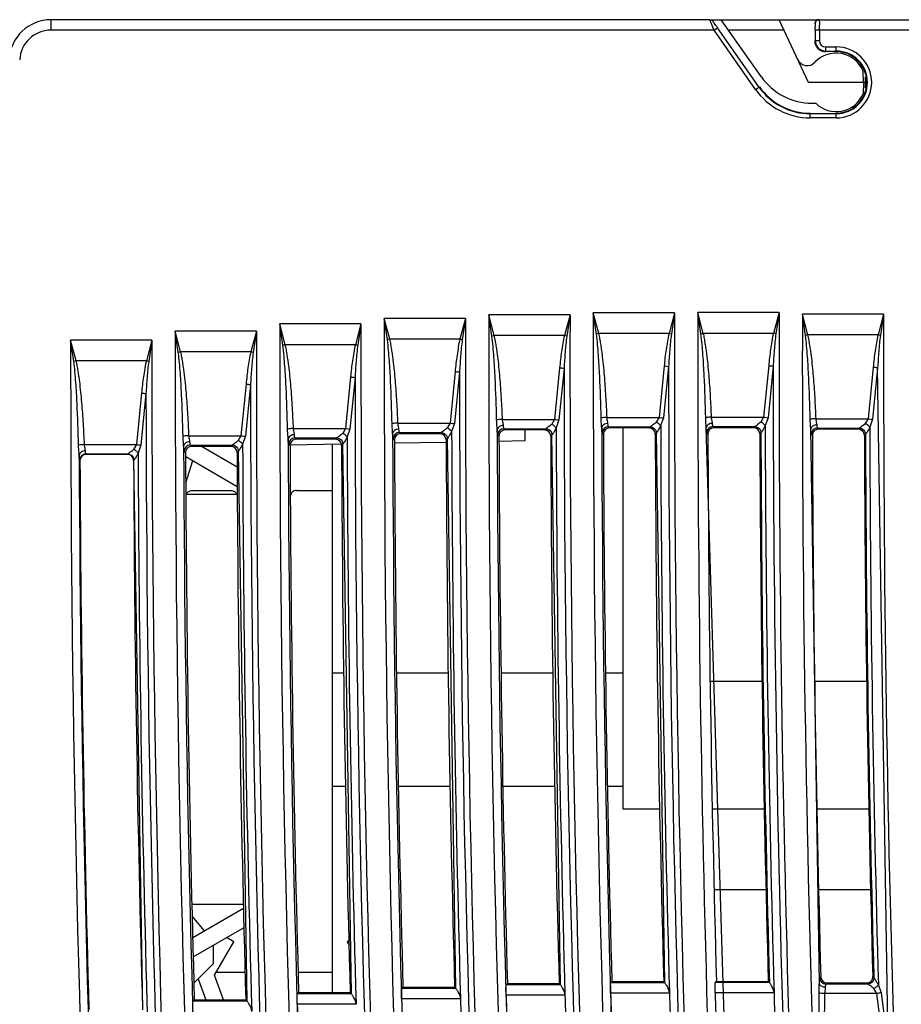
# Model space of a CAD drawing. Header units: millimetres. Extents: x 0 to 700, y 0 to 600.
# Tile 43 of 45: x 398 to 440, y 329 to 377. Entities that reach past the tile are written whole.
import ezdxf

# ---------------------------------------------------------------- set-up
doc = ezdxf.new("R2010")
doc.units = ezdxf.units.MM
doc.header["$LTSCALE"] = 39.111111
doc.layers.get('0').update_dxf_attribs({"linetype": 'CONTINUOUS'})

msp = doc.modelspace()

# ---------------------------------------------------------------- linework, layer by layer
at = {"color": 9, "linetype": 'CONTINUOUS'}
for p, q in [((399.199, 376.06), (399.199, 376.56)), ((430.877, 376.474), (430.897, 376.474)), ((435.733, 376.36), (435.749, 376.36)), ((430.917, 376.06), (399.199, 376.06)), ((430.917, 376.06), (431.081, 376.174)), ((432.901, 373.226), (430.917, 376.06)), ((433.065, 373.341), (431.081, 376.174)), ((434.272, 376.051), (431.614, 376.051)), ((435.754, 376.06), (435.754, 375.56)), ((470.358, 376.06), (435.754, 376.06)), ((435.954, 376.06), (435.954, 375.56)), ((435.732, 375.56), (435.954, 375.56)), ((436.258, 375.034), (436.258, 375.256)), ((436.258, 375.256), (436.758, 375.256)), ((436.258, 375.056), (436.758, 375.056)), ((436.758, 375.034), (436.758, 375.256)), ((432.901, 373.226), (433.084, 373.354)), ((435.519, 371.863), (435.519, 372.087)), ((436.758, 372.063), (435.519, 372.063)), ((436.758, 371.863), (436.758, 372.087)), ((436.758, 371.863), (435.519, 371.863)), ((415.401, 361.275), (415.14, 362.27)), ((415.288, 361.245), (415.14, 362.27)), ((419.026, 362.27), (415.14, 362.27)), ((419.026, 362.27), (418.762, 361.275)), ((419.026, 362.27), (418.874, 361.245)), ((420.288, 361.423), (420.14, 362.447)), ((420.401, 361.452), (420.14, 362.447)), ((424.026, 362.447), (420.14, 362.447)), ((424.026, 362.447), (423.762, 361.452)), ((424.026, 362.447), (423.874, 361.422)), ((425.401, 361.546), (425.14, 362.541)), ((425.289, 361.517), (425.14, 362.541)), ((429.026, 362.541), (425.14, 362.541)), ((429.026, 362.541), (428.762, 361.546)), ((429.026, 362.541), (428.874, 361.516)), ((430.289, 361.527), (430.14, 362.552)), ((430.401, 361.557), (430.14, 362.552)), ((434.026, 362.552), (430.14, 362.552)), ((434.026, 362.552), (433.762, 361.557)), ((434.026, 362.552), (433.874, 361.527)), ((435.289, 361.454), (435.14, 362.479)), ((435.401, 361.484), (435.14, 362.479)), ((439.026, 362.479), (435.14, 362.479)), ((439.026, 362.479), (438.762, 361.484)), ((439.026, 362.479), (438.874, 361.454)), ((410.288, 360.985), (410.139, 362.01)), ((410.402, 361.01), (410.139, 362.01)), ((414.025, 362.01), (410.139, 362.01)), ((414.025, 362.01), (413.761, 361.015)), ((414.025, 362.01), (413.874, 360.985)), ((400.4, 360.244), (400.138, 361.239)), ((400.288, 360.214), (400.138, 361.239)), ((404.024, 361.239), (400.138, 361.239)), ((404.024, 361.239), (403.761, 360.244)), ((404.024, 361.239), (403.873, 360.214)), ((405.288, 360.641), (405.139, 361.666)), ((405.4, 360.671), (405.139, 361.666)), ((409.025, 361.666), (405.139, 361.666)), ((409.025, 361.666), (408.761, 360.671)), ((409.025, 361.666), (408.874, 360.641)), ((418.762, 361.275), (415.401, 361.275)), ((423.762, 361.452), (420.401, 361.452)), ((428.762, 361.546), (425.401, 361.546)), ((433.762, 361.557), (430.401, 361.557)), ((438.762, 361.484), (435.401, 361.484)), ((413.761, 361.015), (410.402, 361.01)), ((408.761, 360.671), (405.4, 360.671)), ((403.761, 360.244), (400.4, 360.244)), ((423.529, 359.913), (423.285, 357.445)), ((423.741, 359.883), (423.497, 357.416)), ((428.529, 360.007), (428.285, 357.539)), ((428.741, 359.978), (428.497, 357.51)), ((433.529, 360.018), (433.285, 357.55)), ((433.741, 359.988), (433.497, 357.521)), ((438.529, 359.945), (438.285, 357.477)), ((438.741, 359.915), (438.497, 357.448)), ((439.243, 327.552), (438.741, 359.915)), ((413.529, 359.475), (413.286, 357.007)), ((413.741, 359.446), (413.498, 356.978)), ((418.529, 359.736), (418.285, 357.268)), ((418.741, 359.706), (418.498, 357.239)), ((408.529, 359.132), (408.287, 356.664)), ((408.741, 359.102), (408.499, 356.635)), ((403.529, 358.705), (403.289, 356.237)), ((403.742, 358.675), (403.501, 356.208)), ((420.795, 357.445), (423.285, 357.445)), ((423.285, 357.445), (423.149, 357.212)), ((425.795, 357.539), (428.285, 357.539)), ((428.285, 357.539), (428.149, 357.306)), ((428.497, 357.51), (428.361, 357.137)), ((430.795, 357.55), (433.285, 357.55)), ((433.285, 357.55), (433.149, 357.317)), ((433.497, 357.521), (433.361, 357.148)), ((435.795, 357.477), (438.285, 357.477)), ((438.285, 357.477), (438.149, 357.244)), ((438.497, 357.448), (438.362, 357.075)), ((410.796, 357.007), (413.286, 357.007)), ((413.286, 357.007), (413.151, 356.774)), ((413.498, 356.978), (413.363, 356.605)), ((415.796, 357.268), (418.285, 357.268)), ((418.285, 357.268), (418.15, 357.035)), ((418.498, 357.239), (418.362, 356.866)), ((420.866, 356.996), (422.86, 356.996)), ((423.497, 357.416), (423.362, 357.043)), ((425.866, 357.09), (427.86, 357.09)), ((432.308, 298.792), (430.541, 357.046)), ((430.866, 357.1), (432.86, 357.1)), ((435.952, 330.478), (435.542, 356.973)), ((435.866, 357.027), (437.86, 357.027)), ((405.797, 356.664), (408.287, 356.664)), ((408.287, 356.664), (408.152, 356.431)), ((408.499, 356.635), (408.364, 356.261)), ((410.867, 356.558), (412.862, 356.558)), ((412.862, 356.558), (412.799, 356.495)), ((415.629, 356.456), (415.567, 356.518)), ((415.866, 356.818), (417.861, 356.818)), ((418.159, 356.518), (418.1, 356.459)), ((418.568, 330.226), (418.159, 356.518)), ((420.626, 356.635), (420.566, 356.695)), ((423.158, 356.695), (423.101, 356.638)), ((423.565, 330.403), (423.158, 356.695)), ((425.624, 356.731), (425.566, 356.789)), ((428.158, 356.789), (428.103, 356.734)), ((428.564, 330.498), (428.158, 356.789)), ((430.622, 356.743), (430.566, 356.8)), ((433.158, 356.8), (433.105, 356.746)), ((435.621, 356.672), (435.566, 356.727)), ((438.158, 356.727), (438.107, 356.675)), ((400.799, 356.237), (403.289, 356.237)), ((403.289, 356.237), (403.153, 356.003)), ((403.501, 356.208), (403.366, 355.834)), ((405.869, 356.214), (407.863, 356.214)), ((407.863, 356.214), (407.798, 356.149)), ((410.632, 356.193), (410.568, 356.257)), ((413.16, 356.257), (413.099, 356.196)), ((413.573, 329.966), (413.16, 356.257)), ((400.884, 355.773), (400.87, 355.787)), ((400.87, 355.787), (402.865, 355.787)), ((405.635, 355.847), (405.569, 355.913)), ((408.161, 355.914), (408.098, 355.851)), ((408.581, 329.622), (408.161, 355.914)), ((400.585, 355.472), (400.57, 355.486)), ((403.163, 355.487), (403.15, 355.474)), ((403.591, 329.195), (403.163, 355.487)), ((435.969, 330.725), (436.021, 330.779)), ((438.561, 330.743), (438.508, 330.795)), ((418.567, 330.227), (415.977, 330.227)), ((423.564, 330.404), (420.974, 330.404)), ((428.563, 330.498), (425.973, 330.498)), ((433.565, 330.509), (430.975, 330.509)), ((438.263, 330.433), (436.268, 330.433)), ((438.71, 329.984), (438.563, 330.217)), ((438.922, 330.02), (438.775, 330.393)), ((413.572, 329.966), (410.982, 329.966)), ((418.787, 329.727), (415.97, 329.727)), ((423.784, 329.905), (420.967, 329.905)), ((428.783, 329.999), (425.966, 329.999)), ((433.785, 330.009), (430.968, 330.009)), ((438.71, 329.984), (436.22, 329.984)), ((439.031, 327.516), (438.71, 329.984)), ((439.243, 327.552), (438.922, 330.02)), ((408.58, 329.622), (405.99, 329.622)), ((413.792, 329.467), (410.975, 329.467))]:
    msp.add_line(p, q, dxfattribs=at)
at = {"color": 7, "linetype": 'CONTINUOUS'}
for p, q in [((430.713, 376.56), (399.199, 376.56)), ((430.733, 376.56), (435.933, 376.56)), ((433.163, 373.839), (431.258, 376.56)), ((435.434, 373.56), (434.035, 376.56)), ((435.949, 376.56), (501.858, 376.56)), ((438.058, 373.56), (438.048, 374.102)), ((438.158, 373.56), (435.434, 373.56)), ((438.058, 373.56), (438.048, 373.017)), ((438.158, 373.288), (438.158, 373.833)), ((435.62, 372.56), (435.778, 372.56)), ((427.803, 357.032), (425.924, 357.032)), ((426.558, 357.032), (426.558, 338.82)), ((432.805, 357.045), (430.922, 357.044)), ((437.807, 356.974), (435.92, 356.973)), ((412.799, 356.495), (410.931, 356.494)), ((417.8, 356.757), (415.928, 356.756)), ((422.801, 356.936), (420.926, 356.936)), ((421.858, 356.936), (421.858, 356.409)), ((407.798, 356.149), (405.934, 356.148)), ((408.104, 355.165), (406.404, 356.149)), ((406.97, 356.149), (406.42, 356.139)), ((413.098, 356.256), (410.631, 356.213)), ((412.658, 330.027), (412.658, 356.248)), ((418.102, 356.343), (415.631, 356.3)), ((421.858, 356.409), (420.631, 356.387)), ((402.85, 355.773), (400.884, 355.773)), ((405.636, 355.66), (405.652, 355.66)), ((405.652, 355.66), (408.111, 354.236)), ((405.646, 354.406), (405.982, 355.469)), ((405.65, 353.86), (408.114, 353.86)), ((405.945, 354.041), (407.809, 354.042)), ((410.943, 354.043), (412.658, 354.044)), ((413.2, 345.3), (412.658, 345.3)), ((418.202, 345.3), (415.731, 345.3)), ((423.205, 345.3), (420.73, 345.3)), ((426.558, 345.3), (425.729, 345.3)), ((433.216, 344.91), (430.733, 344.91)), ((438.219, 344.91), (435.732, 344.91)), ((412.658, 339.9), (413.284, 339.9)), ((415.815, 339.9), (418.286, 339.9)), ((420.813, 339.9), (423.289, 339.9)), ((425.812, 339.9), (426.558, 339.9)), ((426.558, 338.82), (428.312, 338.82)), ((430.831, 338.82), (433.315, 338.82)), ((435.831, 338.82), (438.318, 338.82)), ((430.923, 334.96), (433.406, 334.96)), ((435.922, 334.96), (438.409, 334.96)), ((405.942, 334.26), (408.406, 334.26)), ((408.411, 334.057), (405.98, 332.65)), ((406.545, 332.976), (405.956, 333.679)), ((406.002, 331.738), (408.433, 333.145)), ((407.95, 332.46), (407.599, 332.663)), ((413.451, 332.51), (413.365, 332.46)), ((406.958, 332.291), (406.958, 331.41)), ((407.026, 330.86), (407.95, 332.46)), ((413.365, 332.46), (413.456, 332.303)), ((406.032, 330.484), (406.958, 331.41)), ((406.238, 330.69), (406.603, 329.685)), ((407.453, 329.685), (407.026, 330.86)), ((407.113, 331.01), (408.484, 331.01)), ((411.019, 331.01), (412.658, 331.01)), ((416.035, 330.286), (415.977, 330.227)), ((416.035, 330.286), (418.507, 330.285)), ((418.507, 330.285), (418.567, 330.227)), ((421.03, 330.462), (420.974, 330.404)), ((421.03, 330.462), (423.506, 330.461)), ((423.506, 330.461), (423.564, 330.404)), ((426.027, 330.554), (425.973, 330.498)), ((426.027, 330.554), (428.507, 330.553)), ((428.507, 330.553), (428.563, 330.498)), ((431.027, 330.562), (430.975, 330.509)), ((431.027, 330.562), (433.511, 330.561)), ((436.321, 330.487), (438.208, 330.487)), ((406.051, 329.686), (405.99, 329.622)), ((406.051, 329.686), (408.516, 329.685)), ((408.516, 329.685), (408.58, 329.622)), ((411.042, 330.028), (410.982, 329.966)), ((411.042, 330.028), (413.51, 330.027)), ((413.51, 330.027), (413.572, 329.966))]:
    msp.add_line(p, q, dxfattribs=at)
for centre, radius, start, end in [((399.199, 374.56), 2, 90, 177), ((435.949, 376.36), 0.2, 89.9866, 180.0221), ((436.758, 373.56), 1.4, 22.8086, 136.6183), ((435.377, 374.865), 0.5, 205, 316.6183), ((435.62, 375.56), 3, 215, 270), ((436.758, 373.56), 1.4, 225.5847, 337.1914), ((416.089, 358.441), 2.916, 103.6535, 105.9406), ((421.089, 358.619), 2.916, 103.6443, 105.9314), ((426.089, 358.713), 2.916, 103.6393, 105.9264), ((431.089, 358.723), 2.916, 103.6384, 105.9255), ((436.089, 358.65), 2.916, 103.6418, 105.9288), ((411.09, 358.181), 2.916, 103.6667, 105.9537), ((406.09, 357.837), 2.917, 103.6838, 105.9709), ((401.091, 357.41), 2.917, 103.7049, 105.992), ((425.924, 356.732), 0.3, 89.996, 180.2266), ((430.922, 356.745), 0.3, 89.996, 180.2268), ((435.92, 356.674), 0.3, 89.996, 180.2315), ((410.931, 356.195), 0.3, 89.996, 180.2526), ((415.928, 356.457), 0.3, 89.996, 180.2396), ((420.926, 356.636), 0.3, 89.996, 180.2309), ((405.934, 355.849), 0.3, 89.996, 180.27), ((400.884, 355.473), 0.299, 89.9588, 180.2822), ((402.851, 355.473), 0.3, 0.2009, 90.0405), ((1491.358, 360.06), 1090.783, 180.240985, 181.620802), ((1491.358, 360.06), 1088.217, 180.24142, 181.624624), ((410.943, 353.743), 0.3, 89.9958, 180.3828), ((436.321, 330.787), 0.3, 181.5436, 270.002), ((1491.358, 360.06), 1075.815, 181.615657, 181.824082), ((1491.358, 360.06), 1073, 181.619898, 181.82887), ((1491.358, 360.06), 1070.815, 181.613712, 181.82311), ((1491.358, 360.06), 1068, 181.617967, 181.827918), ((1491.358, 360.06), 1065.815, 181.616226, 181.826606), ((1491.358, 360.06), 1063, 181.620508, 181.831446), ((1491.358, 360.06), 1060.815, 181.62327, 181.834643), ((1491.358, 360.06), 1058, 181.627591, 181.839527), ((1491.358, 360.06), 1080.815, 181.621996, 181.829457)]:
    msp.add_arc(centre, radius, start, end, dxfattribs=at)
at = {"color": 9, "linetype": 'CONTINUOUS'}
for centre, radius, start, end in [((394.659, 376.069), 41.295, 359.9871, 0.3314), ((399.199, 374.56), 1.5, 90, 177), ((420.754, 376.064), 15, 359.9815, 0.5492), ((436.258, 375.56), 0.503, 180, 270), ((436.258, 375.56), 0.303, 180, 270), ((436.758, 373.56), 1.697, 270, 90), ((436.758, 373.56), 1.497, 270, 90), ((435.519, 375.06), 3.196, 215, 270), ((435.519, 375.06), 2.997, 215, 270), ((1491.358, 360.06), 1076.22, 179.882318, 185.277954), ((1491.358, 360.06), 1072.334, 179.881891, 185.297135), ((1491.358, 360.06), 1071.22, 179.872285, 185.30266), ((1491.358, 360.06), 1067.334, 179.87182, 185.322021), ((1491.358, 360.06), 1066.22, 179.866631, 185.327598), ((1491.358, 360.06), 1062.334, 179.866143, 185.347143), ((1491.358, 360.06), 1061.22, 179.865428, 183.606515), ((1491.358, 360.06), 1057.334, 179.864933, 183.619787), ((1491.358, 360.06), 1056.22, 179.868751, 181.903193), ((1491.358, 360.06), 1052.334, 179.868266, 181.910223), ((1491.358, 360.06), 1081.22, 179.896667, 185.253478), ((1491.358, 360.06), 1077.334, 179.896294, 185.272481), ((1491.358, 360.06), 1091.22, 179.938085, 185.205201), ((1491.358, 360.06), 1087.334, 179.937864, 185.223855), ((1491.358, 360.06), 1086.22, 179.915274, 185.229228), ((1491.358, 360.06), 1082.334, 179.91497, 185.248055), ((418.067, 358.446), 2.913, 73.9111, 76.2012), ((423.067, 358.624), 2.913, 73.9015, 76.1919), ((428.066, 358.718), 2.913, 73.8962, 76.1868), ((433.066, 358.729), 2.913, 73.8953, 76.1859), ((438.067, 358.656), 2.913, 73.8988, 76.1893), ((413.067, 358.185), 2.913, 73.9248, 76.2147), ((408.068, 357.841), 2.913, 73.9428, 76.2323), ((403.069, 357.414), 2.914, 73.9649, 76.254), ((1491.358, 360.06), 1067.617, 180.009453, 185.181394), ((1491.358, 360.06), 1062.617, 180.004426, 185.205837), ((1491.358, 360.06), 1057.617, 180.00387, 183.47895), ((1491.358, 360.06), 1077.617, 180.032639, 185.133192), ((1491.358, 360.06), 1072.617, 180.018878, 185.15718), ((1491.358, 360.06), 1082.617, 180.050676, 185.109426), ((1491.358, 360.06), 1087.617, 180.072936, 185.08588), ((417.9, 356.5), 0.59, 46.8111, 64.966), ((420.866, 356.695), 0.3, 90.1143, 180.0661), ((422.9, 356.677), 0.59, 46.8056, 64.9611), ((1491.358, 360.06), 1068, 180.16184, 181.6174), ((1491.358, 360.06), 1065.821, 180.162564, 185.03387), ((425.866, 356.789), 0.3, 90.1143, 180.0619), ((427.899, 356.771), 0.59, 46.8028, 64.9587), ((1491.358, 360.06), 1063, 180.157533, 181.619938), ((430.866, 356.8), 0.3, 90.1143, 180.0622), ((432.899, 356.782), 0.59, 46.8029, 64.9588), ((1491.358, 360.06), 1058, 180.1577, 181.627018), ((435.866, 356.727), 0.3, 90.1143, 180.0669), ((437.9, 356.709), 0.59, 46.8059, 64.9614), ((1491.358, 360.06), 1053, 180.16242, 181.614446), ((1491.358, 360.06), 1080.821, 180.188511, 184.963812), ((410.868, 356.257), 0.3, 90.1143, 180.0876), ((412.901, 356.24), 0.59, 46.8195, 64.9734), ((1491.358, 360.06), 1078, 180.183605, 181.625671), ((1491.358, 360.06), 1075.821, 180.175509, 184.986946), ((415.867, 356.518), 0.3, 90.1143, 180.0747), ((1491.358, 360.06), 1073, 180.170553, 181.619333), ((1491.358, 360.06), 1070.821, 180.166839, 185.010298), ((1491.358, 360.06), 1058.205, 180.176502, 181.60025), ((1491.358, 360.06), 1053.205, 180.18131, 181.595057), ((1491.358, 360.06), 1085.821, 180.205786, 184.940891), ((405.869, 355.914), 0.3, 90.1144, 180.1048), ((407.902, 355.896), 0.59, 46.8306, 64.9832), ((1491.358, 360.06), 1083, 180.200939, 181.636357), ((1491.358, 360.06), 1090.821, 180.22728, 184.918181), ((400.871, 355.487), 0.3, 90.1144, 180.1262), ((402.904, 355.469), 0.59, 46.8443, 64.9954), ((1491.358, 360.06), 1088, 180.222501, 181.651333), ((436.269, 330.734), 0.3, 181.7019, 269.8903)]:
    msp.add_arc(centre, radius, start, end, dxfattribs=at)
at = {"color": 7, "linetype": 'CONTINUOUS'}
for centre, major_axis, ratio, start_param, end_param in [((435.933, 376.36), (0.158, 0.123), 0.999372, 0.90769, 2.478487), ((436.258, 375.559), (0, 0.526), 1, 1.570187, 3.141593), ((436.758, 373.56), (0, 1.473), 1, -3.141593, 0), ((435.519, 375.061), (0, 2.974), 1, -4.101025, -3.141593), ((1491.766, 360.06), (1071.145, 0), 1, -3.138395, -3.113957), ((1490.951, 360.06), (1067.855, 0), 1, -3.138388, -3.113871), ((1491.764, 360.06), (1066.145, 0), 1, -3.13847, -3.113914), ((1490.953, 360.06), (1062.855, 0), 1, -3.138463, -3.113827), ((1491.762, 360.06), (1061.145, 0), 1, -3.138468, -3.113792), ((1490.955, 360.06), (1057.855, 0), 1, -3.138461, -3.113704), ((1491.76, 360.06), (1056.145, 0), 1, -3.138385, -3.113865), ((1490.957, 360.06), (1052.855, 0), 1, -3.138378, -3.113793), ((1491.77, 360.06), (1081.145, 0), 1, -3.138016, -3.113811), ((1490.947, 360.06), (1077.855, 0), 1, -3.138008, -3.113725), ((1491.768, 360.06), (1076.145, 0), 1, -3.138244, -3.113922), ((1490.949, 360.06), (1072.855, 0), 1, -3.138236, -3.113837), ((1491.772, 360.06), (1086.145, 0), 1, -3.137715, -3.113624), ((1490.945, 360.06), (1082.855, 0), 1, -3.137706, -3.113538)]:
    msp.add_ellipse(centre, major_axis=major_axis, ratio=ratio, start_param=start_param, end_param=end_param, dxfattribs=at)
at = {"color": 9, "linetype": 'CONTINUOUS'}
for points, knots in [([(430.917, 376.06), (430.891, 376.121), (430.853, 376.211), (430.806, 376.326), (430.775, 376.402), (430.751, 376.464), (430.727, 376.514), (430.725, 376.539), (430.71, 376.558), (430.713, 376.56)], [0, 0, 0, 0, 0.370466, 0.541273, 0.693917, 0.822144, 0.919359, 0.979534, 1, 1, 1, 1]), ([(431.081, 376.174), (431.056, 376.209), (431.01, 376.276), (430.953, 376.357), (430.918, 376.412), (430.893, 376.445), (430.889, 376.459), (430.874, 376.474), (430.877, 376.474)], [0, 0, 0, 0, 0.354072, 0.674116, 0.807124, 0.911443, 0.977754, 1, 1, 1, 1]), ([(435.749, 376.36), (435.753, 376.36), (435.747, 376.338), (435.754, 376.316), (435.752, 376.265), (435.753, 376.229), (435.754, 376.208)], [0, 0, 0, 0, 0.068989, 0.268414, 0.586121, 1, 1, 1, 1]), ([(435.949, 376.56), (435.951, 376.56), (435.949, 376.55), (435.951, 376.541), (435.951, 376.518), (435.952, 376.476), (435.953, 376.404), (435.953, 376.342), (435.954, 376.308)], [0, 0, 0, 0, 0.017508, 0.068785, 0.152731, 0.268148, 0.585908, 1, 1, 1, 1]), ([(415.515, 357.237), (415.499, 357.907), (415.466, 358.91), (415.401, 360.08), (415.346, 360.747), (415.314, 361.08), (415.288, 361.245)], [0, 0, 0, 0, 0.500001, 0.750003, 0.875004, 1, 1, 1, 1]), ([(415.796, 357.268), (415.782, 357.604), (415.749, 358.275), (415.691, 359.113), (415.629, 359.782), (415.583, 360.199), (415.539, 360.532), (415.497, 360.781), (415.46, 361.03), (415.43, 361.196), (415.401, 361.275)], [0, 0, 0, 0, 0.249987, 0.499975, 0.624973, 0.749975, 0.812481, 0.874976, 0.937487, 1, 1, 1, 1]), ([(418.762, 361.275), (418.72, 361.152), (418.686, 360.892), (418.594, 360.382), (418.554, 359.994), (418.529, 359.736)], [0, 0, 0, 0, 0.25009, 0.499989, 1, 1, 1, 1]), ([(418.874, 361.245), (418.835, 360.991), (418.791, 360.477), (418.755, 359.963), (418.741, 359.706)], [0, 0, 0, 0, 0.499976, 1, 1, 1, 1]), ([(420.515, 357.415), (420.499, 358.084), (420.465, 359.087), (420.401, 360.257), (420.346, 360.924), (420.314, 361.257), (420.288, 361.423)], [0, 0, 0, 0, 0.500001, 0.750003, 0.875004, 1, 1, 1, 1]), ([(420.795, 357.445), (420.782, 357.781), (420.749, 358.452), (420.691, 359.29), (420.629, 359.959), (420.584, 360.377), (420.539, 360.709), (420.497, 360.958), (420.46, 361.207), (420.43, 361.373), (420.401, 361.452)], [0, 0, 0, 0, 0.249987, 0.499975, 0.624973, 0.749975, 0.812481, 0.874976, 0.937487, 1, 1, 1, 1]), ([(423.762, 361.452), (423.72, 361.329), (423.686, 361.07), (423.594, 360.56), (423.554, 360.172), (423.529, 359.913)], [0, 0, 0, 0, 0.250089, 0.49999, 1, 1, 1, 1]), ([(423.874, 361.422), (423.835, 361.168), (423.791, 360.654), (423.755, 360.141), (423.741, 359.883)], [0, 0, 0, 0, 0.499976, 1, 1, 1, 1]), ([(425.515, 357.509), (425.499, 358.178), (425.465, 359.181), (425.401, 360.351), (425.346, 361.018), (425.314, 361.351), (425.289, 361.517)], [0, 0, 0, 0, 0.500001, 0.750003, 0.875004, 1, 1, 1, 1]), ([(425.795, 357.539), (425.782, 357.875), (425.749, 358.546), (425.691, 359.384), (425.629, 360.053), (425.584, 360.471), (425.539, 360.804), (425.497, 361.052), (425.46, 361.301), (425.43, 361.468), (425.401, 361.546)], [0, 0, 0, 0, 0.249988, 0.499975, 0.624973, 0.749975, 0.812481, 0.874976, 0.937487, 1, 1, 1, 1]), ([(428.762, 361.546), (428.721, 361.423), (428.686, 361.164), (428.594, 360.654), (428.554, 360.266), (428.529, 360.007)], [0, 0, 0, 0, 0.250088, 0.49999, 1, 1, 1, 1]), ([(428.874, 361.516), (428.835, 361.262), (428.791, 360.748), (428.755, 360.235), (428.741, 359.978)], [0, 0, 0, 0, 0.499976, 1, 1, 1, 1]), ([(430.515, 357.519), (430.499, 358.189), (430.465, 359.192), (430.401, 360.362), (430.346, 361.029), (430.314, 361.362), (430.289, 361.527)], [0, 0, 0, 0, 0.500001, 0.750003, 0.875004, 1, 1, 1, 1]), ([(430.795, 357.55), (430.782, 357.886), (430.749, 358.557), (430.691, 359.395), (430.629, 360.064), (430.584, 360.481), (430.539, 360.814), (430.497, 361.063), (430.461, 361.312), (430.43, 361.478), (430.401, 361.557)], [0, 0, 0, 0, 0.249988, 0.499975, 0.624973, 0.749975, 0.812481, 0.874976, 0.937487, 1, 1, 1, 1]), ([(433.762, 361.557), (433.721, 361.434), (433.686, 361.175), (433.594, 360.664), (433.554, 360.276), (433.529, 360.018)], [0, 0, 0, 0, 0.250088, 0.49999, 1, 1, 1, 1]), ([(433.874, 361.527), (433.835, 361.273), (433.791, 360.759), (433.755, 360.245), (433.741, 359.988)], [0, 0, 0, 0, 0.499976, 1, 1, 1, 1]), ([(435.515, 357.446), (435.499, 358.116), (435.465, 359.119), (435.401, 360.289), (435.346, 360.956), (435.314, 361.289), (435.289, 361.454)], [0, 0, 0, 0, 0.500001, 0.750003, 0.875004, 1, 1, 1, 1]), ([(435.795, 357.477), (435.782, 357.813), (435.749, 358.484), (435.691, 359.322), (435.629, 359.991), (435.584, 360.408), (435.539, 360.741), (435.497, 360.99), (435.46, 361.239), (435.43, 361.405), (435.401, 361.484)], [0, 0, 0, 0, 0.249988, 0.499975, 0.624973, 0.749975, 0.812481, 0.874976, 0.937487, 1, 1, 1, 1]), ([(438.762, 361.484), (438.72, 361.361), (438.686, 361.102), (438.594, 360.591), (438.554, 360.203), (438.529, 359.945)], [0, 0, 0, 0, 0.250088, 0.49999, 1, 1, 1, 1]), ([(438.874, 361.454), (438.835, 361.2), (438.791, 360.686), (438.755, 360.172), (438.741, 359.915)], [0, 0, 0, 0, 0.499976, 1, 1, 1, 1]), ([(410.516, 356.977), (410.5, 357.646), (410.466, 358.649), (410.401, 359.819), (410.345, 360.486), (410.314, 360.819), (410.288, 360.985)], [0, 0, 0, 0, 0.500001, 0.750003, 0.875004, 1, 1, 1, 1]), ([(410.796, 357.007), (410.783, 357.343), (410.75, 358.013), (410.692, 358.85), (410.63, 359.518), (410.584, 359.935), (410.539, 360.268), (410.498, 360.516), (410.461, 360.765), (410.431, 360.931), (410.402, 361.01)], [0, 0, 0, 0, 0.249988, 0.499977, 0.624975, 0.749977, 0.812483, 0.874979, 0.937486, 1, 1, 1, 1]), ([(413.761, 361.015), (413.72, 360.892), (413.686, 360.632), (413.594, 360.122), (413.554, 359.734), (413.529, 359.475)], [0, 0, 0, 0, 0.250091, 0.499989, 1, 1, 1, 1]), ([(413.874, 360.985), (413.835, 360.73), (413.791, 360.216), (413.755, 359.703), (413.741, 359.446)], [0, 0, 0, 0, 0.499976, 1, 1, 1, 1]), ([(405.517, 356.633), (405.5, 357.302), (405.466, 358.306), (405.401, 359.475), (405.345, 360.142), (405.314, 360.476), (405.288, 360.641)], [0, 0, 0, 0, 0.500001, 0.750003, 0.875004, 1, 1, 1, 1]), ([(405.797, 356.664), (405.784, 356.999), (405.751, 357.671), (405.692, 358.508), (405.63, 359.178), (405.584, 359.595), (405.539, 359.928), (405.497, 360.177), (405.46, 360.425), (405.429, 360.592), (405.4, 360.671)], [0, 0, 0, 0, 0.249987, 0.499975, 0.624973, 0.749975, 0.812481, 0.874976, 0.937487, 1, 1, 1, 1]), ([(408.761, 360.671), (408.719, 360.548), (408.686, 360.288), (408.594, 359.778), (408.554, 359.39), (408.529, 359.132)], [0, 0, 0, 0, 0.250094, 0.499988, 1, 1, 1, 1]), ([(408.874, 360.641), (408.834, 360.386), (408.791, 359.873), (408.756, 359.359), (408.741, 359.102)], [0, 0, 0, 0, 0.499976, 1, 1, 1, 1]), ([(400.518, 356.206), (400.502, 356.875), (400.467, 357.878), (400.402, 359.048), (400.345, 359.715), (400.314, 360.049), (400.288, 360.214)], [0, 0, 0, 0, 0.500001, 0.750003, 0.875004, 1, 1, 1, 1]), ([(400.799, 356.237), (400.785, 356.572), (400.752, 357.243), (400.693, 358.081), (400.63, 358.751), (400.584, 359.168), (400.539, 359.501), (400.497, 359.75), (400.46, 359.998), (400.429, 360.165), (400.4, 360.244)], [0, 0, 0, 0, 0.249987, 0.499975, 0.624973, 0.749975, 0.812481, 0.874976, 0.937487, 1, 1, 1, 1]), ([(403.761, 360.244), (403.74, 360.182), (403.716, 360.054), (403.672, 359.798), (403.596, 359.35), (403.555, 358.963), (403.529, 358.705)], [0, 0, 0, 0, 0.124915, 0.250181, 0.500043, 1, 1, 1, 1]), ([(403.873, 360.214), (403.834, 359.959), (403.791, 359.446), (403.756, 358.932), (403.742, 358.675)], [0, 0, 0, 0, 0.499976, 1, 1, 1, 1]), ([(423.529, 359.913), (423.548, 359.911), (423.619, 359.904), (423.69, 359.894), (423.741, 359.883)], [0, 0, 0, 0, 0.275041, 1, 1, 1, 1]), ([(428.529, 360.007), (428.548, 360.005), (428.619, 359.998), (428.69, 359.988), (428.741, 359.978)], [0, 0, 0, 0, 0.275041, 1, 1, 1, 1]), ([(433.529, 360.018), (433.548, 360.016), (433.619, 360.008), (433.69, 359.998), (433.741, 359.988)], [0, 0, 0, 0, 0.275041, 1, 1, 1, 1]), ([(438.529, 359.945), (438.548, 359.943), (438.619, 359.935), (438.69, 359.925), (438.741, 359.915)], [0, 0, 0, 0, 0.275041, 1, 1, 1, 1]), ([(413.529, 359.475), (413.548, 359.474), (413.619, 359.466), (413.69, 359.456), (413.741, 359.446)], [0, 0, 0, 0, 0.275042, 1, 1, 1, 1]), ([(418.529, 359.736), (418.548, 359.734), (418.619, 359.726), (418.69, 359.716), (418.741, 359.706)], [0, 0, 0, 0, 0.275041, 1, 1, 1, 1]), ([(408.529, 359.132), (408.548, 359.13), (408.619, 359.122), (408.69, 359.112), (408.741, 359.102)], [0, 0, 0, 0, 0.275042, 1, 1, 1, 1]), ([(403.529, 358.705), (403.549, 358.703), (403.62, 358.695), (403.691, 358.685), (403.742, 358.675)], [0, 0, 0, 0, 0.275043, 1, 1, 1, 1]), ([(420.795, 357.445), (420.738, 357.443), (420.645, 357.436), (420.55, 357.426), (420.515, 357.415)], [0, 0, 0, 0, 0.605338, 1, 1, 1, 1]), ([(420.841, 357.15), (420.84, 357.171), (420.824, 357.27), (420.8, 357.367), (420.795, 357.445)], [0, 0, 0, 0, 0.218078, 1, 1, 1, 1]), ([(423.285, 357.445), (423.305, 357.443), (423.375, 357.436), (423.446, 357.426), (423.497, 357.416)], [0, 0, 0, 0, 0.275136, 1, 1, 1, 1]), ([(425.795, 357.539), (425.738, 357.537), (425.645, 357.53), (425.55, 357.52), (425.515, 357.509)], [0, 0, 0, 0, 0.605338, 1, 1, 1, 1]), ([(425.541, 357.036), (425.54, 357.073), (425.531, 357.231), (425.518, 357.388), (425.515, 357.509)], [0, 0, 0, 0, 0.23698, 1, 1, 1, 1]), ([(425.841, 357.244), (425.84, 357.265), (425.823, 357.364), (425.8, 357.462), (425.795, 357.539)], [0, 0, 0, 0, 0.218077, 1, 1, 1, 1]), ([(428.285, 357.539), (428.304, 357.537), (428.375, 357.53), (428.446, 357.52), (428.497, 357.51)], [0, 0, 0, 0, 0.275136, 1, 1, 1, 1]), ([(430.795, 357.55), (430.738, 357.548), (430.645, 357.541), (430.55, 357.53), (430.515, 357.519)], [0, 0, 0, 0, 0.605338, 1, 1, 1, 1]), ([(430.541, 357.046), (430.54, 357.084), (430.531, 357.241), (430.518, 357.399), (430.515, 357.519)], [0, 0, 0, 0, 0.236981, 1, 1, 1, 1]), ([(430.841, 357.254), (430.84, 357.276), (430.823, 357.375), (430.8, 357.472), (430.795, 357.55)], [0, 0, 0, 0, 0.218077, 1, 1, 1, 1]), ([(433.285, 357.55), (433.304, 357.548), (433.375, 357.541), (433.446, 357.531), (433.497, 357.521)], [0, 0, 0, 0, 0.275136, 1, 1, 1, 1]), ([(435.795, 357.477), (435.738, 357.475), (435.645, 357.468), (435.55, 357.457), (435.515, 357.446)], [0, 0, 0, 0, 0.605338, 1, 1, 1, 1]), ([(435.542, 356.973), (435.541, 357.011), (435.531, 357.168), (435.518, 357.326), (435.515, 357.446)], [0, 0, 0, 0, 0.236981, 1, 1, 1, 1]), ([(435.841, 357.181), (435.84, 357.203), (435.824, 357.302), (435.8, 357.399), (435.795, 357.477)], [0, 0, 0, 0, 0.218078, 1, 1, 1, 1]), ([(438.285, 357.477), (438.304, 357.475), (438.375, 357.468), (438.446, 357.458), (438.497, 357.448)], [0, 0, 0, 0, 0.275136, 1, 1, 1, 1]), ([(410.796, 357.007), (410.74, 357.005), (410.646, 356.998), (410.552, 356.988), (410.516, 356.977)], [0, 0, 0, 0, 0.605337, 1, 1, 1, 1]), ([(410.543, 356.504), (410.542, 356.541), (410.532, 356.699), (410.519, 356.856), (410.516, 356.977)], [0, 0, 0, 0, 0.236981, 1, 1, 1, 1]), ([(410.843, 356.712), (410.841, 356.733), (410.825, 356.832), (410.802, 356.93), (410.796, 357.007)], [0, 0, 0, 0, 0.218081, 1, 1, 1, 1]), ([(413.286, 357.007), (413.306, 357.006), (413.377, 356.998), (413.447, 356.988), (413.498, 356.978)], [0, 0, 0, 0, 0.275137, 1, 1, 1, 1]), ([(415.796, 357.268), (415.739, 357.266), (415.645, 357.258), (415.551, 357.248), (415.515, 357.237)], [0, 0, 0, 0, 0.605338, 1, 1, 1, 1]), ([(415.542, 356.764), (415.541, 356.802), (415.531, 356.959), (415.518, 357.117), (415.515, 357.237)], [0, 0, 0, 0, 0.236981, 1, 1, 1, 1]), ([(415.842, 356.973), (415.769, 356.971), (415.636, 356.941), (415.545, 356.821), (415.542, 356.764)], [0, 0, 0, 0, 0.560887, 1, 1, 1, 1]), ([(415.842, 356.972), (415.84, 356.994), (415.824, 357.093), (415.801, 357.19), (415.796, 357.268)], [0, 0, 0, 0, 0.218079, 1, 1, 1, 1]), ([(415.866, 356.818), (415.862, 356.821), (415.858, 356.838), (415.848, 356.887), (415.845, 356.936), (415.842, 356.972)], [0, 0, 0, 0, 0.094398, 0.295664, 1, 1, 1, 1]), ([(418.15, 357.035), (418.094, 356.983), (418.011, 356.916), (417.912, 356.85), (417.876, 356.823), (417.862, 356.818)], [0, 0, 0, 0, 0.634573, 0.872561, 1, 1, 1, 1]), ([(418.285, 357.268), (418.305, 357.266), (418.376, 357.259), (418.447, 357.249), (418.497, 357.239)], [0, 0, 0, 0, 0.275137, 1, 1, 1, 1]), ([(420.542, 356.941), (420.541, 356.979), (420.531, 357.137), (420.518, 357.294), (420.515, 357.415)], [0, 0, 0, 0, 0.236981, 1, 1, 1, 1]), ([(420.841, 357.15), (420.769, 357.148), (420.636, 357.118), (420.544, 356.998), (420.542, 356.941)], [0, 0, 0, 0, 0.560886, 1, 1, 1, 1]), ([(420.866, 356.996), (420.862, 356.998), (420.858, 357.015), (420.847, 357.064), (420.844, 357.113), (420.841, 357.15)], [0, 0, 0, 0, 0.094392, 0.295655, 1, 1, 1, 1]), ([(423.149, 357.212), (423.093, 357.16), (423.011, 357.094), (422.912, 357.027), (422.876, 357), (422.861, 356.996)], [0, 0, 0, 0, 0.63456, 0.872554, 1, 1, 1, 1]), ([(423.362, 357.043), (423.341, 357), (423.3, 356.921), (423.247, 356.827), (423.208, 356.766), (423.186, 356.729), (423.17, 356.711), (423.162, 356.695), (423.158, 356.696)], [0, 0, 0, 0, 0.35355, 0.666597, 0.796923, 0.901081, 0.971482, 1, 1, 1, 1]), ([(425.566, 356.789), (425.561, 356.794), (425.559, 356.821), (425.551, 356.868), (425.546, 356.944), (425.543, 357.002), (425.541, 357.036)], [0, 0, 0, 0, 0.089394, 0.290335, 0.597684, 1, 1, 1, 1]), ([(425.841, 357.244), (425.768, 357.242), (425.635, 357.212), (425.544, 357.092), (425.542, 357.036)], [0, 0, 0, 0, 0.560885, 1, 1, 1, 1]), ([(425.866, 357.09), (425.861, 357.092), (425.857, 357.109), (425.847, 357.158), (425.844, 357.207), (425.841, 357.244)], [0, 0, 0, 0, 0.094389, 0.295651, 1, 1, 1, 1]), ([(428.149, 357.306), (428.093, 357.254), (428.011, 357.188), (427.911, 357.121), (427.875, 357.094), (427.861, 357.09)], [0, 0, 0, 0, 0.634553, 0.872551, 1, 1, 1, 1]), ([(428.361, 357.137), (428.341, 357.094), (428.3, 357.015), (428.246, 356.921), (428.208, 356.86), (428.186, 356.823), (428.17, 356.805), (428.162, 356.789), (428.158, 356.79)], [0, 0, 0, 0, 0.353544, 0.66659, 0.796917, 0.901077, 0.971481, 1, 1, 1, 1]), ([(430.566, 356.8), (430.561, 356.805), (430.559, 356.831), (430.551, 356.878), (430.546, 356.955), (430.543, 357.013), (430.541, 357.046)], [0, 0, 0, 0, 0.089394, 0.290335, 0.597685, 1, 1, 1, 1]), ([(430.841, 357.255), (430.768, 357.253), (430.635, 357.223), (430.544, 357.103), (430.542, 357.046)], [0, 0, 0, 0, 0.560885, 1, 1, 1, 1]), ([(430.866, 357.1), (430.861, 357.103), (430.857, 357.12), (430.847, 357.169), (430.844, 357.218), (430.841, 357.254)], [0, 0, 0, 0, 0.094389, 0.295651, 1, 1, 1, 1]), ([(433.149, 357.317), (433.093, 357.265), (433.011, 357.198), (432.911, 357.132), (432.875, 357.105), (432.861, 357.1)], [0, 0, 0, 0, 0.634554, 0.872551, 1, 1, 1, 1]), ([(433.361, 357.148), (433.341, 357.105), (433.3, 357.025), (433.246, 356.932), (433.208, 356.87), (433.186, 356.834), (433.17, 356.816), (433.162, 356.8), (433.158, 356.801)], [0, 0, 0, 0, 0.353545, 0.66659, 0.796918, 0.901078, 0.971481, 1, 1, 1, 1]), ([(435.841, 357.182), (435.769, 357.18), (435.636, 357.15), (435.544, 357.03), (435.542, 356.973)], [0, 0, 0, 0, 0.560886, 1, 1, 1, 1]), ([(435.566, 356.727), (435.561, 356.732), (435.559, 356.758), (435.551, 356.805), (435.547, 356.882), (435.543, 356.94), (435.542, 356.973)], [0, 0, 0, 0, 0.089396, 0.290337, 0.597686, 1, 1, 1, 1]), ([(435.866, 357.027), (435.862, 357.03), (435.858, 357.047), (435.847, 357.096), (435.844, 357.145), (435.841, 357.181)], [0, 0, 0, 0, 0.094392, 0.295656, 1, 1, 1, 1]), ([(438.149, 357.244), (438.093, 357.192), (438.011, 357.125), (437.912, 357.059), (437.876, 357.032), (437.861, 357.027)], [0, 0, 0, 0, 0.634561, 0.872555, 1, 1, 1, 1]), ([(438.362, 357.075), (438.341, 357.032), (438.3, 356.952), (438.247, 356.859), (438.208, 356.797), (438.186, 356.761), (438.17, 356.743), (438.162, 356.727), (438.158, 356.728)], [0, 0, 0, 0, 0.353551, 0.666598, 0.796924, 0.901082, 0.971483, 1, 1, 1, 1]), ([(405.797, 356.664), (405.741, 356.661), (405.647, 356.654), (405.553, 356.644), (405.517, 356.633)], [0, 0, 0, 0, 0.605337, 1, 1, 1, 1]), ([(405.544, 356.16), (405.543, 356.197), (405.533, 356.355), (405.52, 356.512), (405.517, 356.633)], [0, 0, 0, 0, 0.236982, 1, 1, 1, 1]), ([(405.844, 356.368), (405.842, 356.39), (405.826, 356.488), (405.803, 356.586), (405.797, 356.664)], [0, 0, 0, 0, 0.218084, 1, 1, 1, 1]), ([(408.287, 356.664), (408.307, 356.662), (408.378, 356.654), (408.448, 356.645), (408.499, 356.635)], [0, 0, 0, 0, 0.275138, 1, 1, 1, 1]), ([(410.843, 356.712), (410.77, 356.71), (410.637, 356.68), (410.546, 356.56), (410.543, 356.504)], [0, 0, 0, 0, 0.56089, 1, 1, 1, 1]), ([(410.568, 356.257), (410.562, 356.262), (410.56, 356.289), (410.552, 356.336), (410.548, 356.412), (410.545, 356.47), (410.543, 356.504)], [0, 0, 0, 0, 0.089402, 0.290346, 0.597693, 1, 1, 1, 1]), ([(410.867, 356.558), (410.863, 356.56), (410.859, 356.577), (410.849, 356.626), (410.845, 356.675), (410.843, 356.712)], [0, 0, 0, 0, 0.094407, 0.295678, 1, 1, 1, 1]), ([(413.151, 356.774), (413.094, 356.723), (413.012, 356.656), (412.913, 356.589), (412.877, 356.563), (412.862, 356.558)], [0, 0, 0, 0, 0.634592, 0.872571, 1, 1, 1, 1]), ([(413.363, 356.605), (413.343, 356.562), (413.301, 356.483), (413.248, 356.389), (413.209, 356.328), (413.187, 356.291), (413.171, 356.274), (413.163, 356.258), (413.16, 356.258)], [0, 0, 0, 0, 0.353577, 0.666631, 0.796952, 0.901099, 0.971489, 1, 1, 1, 1]), ([(415.567, 356.518), (415.562, 356.523), (415.559, 356.549), (415.552, 356.596), (415.547, 356.673), (415.544, 356.731), (415.542, 356.764)], [0, 0, 0, 0, 0.089398, 0.290341, 0.597689, 1, 1, 1, 1]), ([(418.362, 356.866), (418.342, 356.823), (418.301, 356.743), (418.247, 356.65), (418.209, 356.588), (418.187, 356.552), (418.17, 356.534), (418.163, 356.518), (418.159, 356.519)], [0, 0, 0, 0, 0.353561, 0.66661, 0.796935, 0.901088, 0.971485, 1, 1, 1, 1]), ([(420.566, 356.695), (420.561, 356.7), (420.559, 356.727), (420.551, 356.773), (420.547, 356.85), (420.543, 356.908), (420.542, 356.941)], [0, 0, 0, 0, 0.089396, 0.290337, 0.597686, 1, 1, 1, 1]), ([(400.799, 356.237), (400.742, 356.234), (400.648, 356.227), (400.554, 356.217), (400.518, 356.206)], [0, 0, 0, 0, 0.605336, 1, 1, 1, 1]), ([(400.546, 355.733), (400.545, 355.77), (400.535, 355.928), (400.521, 356.085), (400.518, 356.206)], [0, 0, 0, 0, 0.236982, 1, 1, 1, 1]), ([(400.845, 355.941), (400.844, 355.963), (400.828, 356.061), (400.804, 356.159), (400.799, 356.237)], [0, 0, 0, 0, 0.218087, 1, 1, 1, 1]), ([(403.289, 356.237), (403.308, 356.235), (403.379, 356.227), (403.45, 356.218), (403.501, 356.208)], [0, 0, 0, 0, 0.275139, 1, 1, 1, 1]), ([(405.844, 356.368), (405.771, 356.367), (405.638, 356.337), (405.547, 356.217), (405.544, 356.16)], [0, 0, 0, 0, 0.560893, 1, 1, 1, 1]), ([(405.569, 355.913), (405.564, 355.918), (405.562, 355.945), (405.554, 355.992), (405.549, 356.068), (405.546, 356.126), (405.544, 356.16)], [0, 0, 0, 0, 0.089408, 0.290354, 0.597699, 1, 1, 1, 1]), ([(405.869, 356.214), (405.864, 356.217), (405.86, 356.234), (405.85, 356.282), (405.847, 356.331), (405.844, 356.368)], [0, 0, 0, 0, 0.09442, 0.295697, 1, 1, 1, 1]), ([(408.152, 356.431), (408.096, 356.379), (408.013, 356.312), (407.914, 356.246), (407.878, 356.219), (407.864, 356.214)], [0, 0, 0, 0, 0.634618, 0.872585, 1, 1, 1, 1]), ([(408.364, 356.261), (408.344, 356.219), (408.303, 356.139), (408.249, 356.046), (408.211, 355.984), (408.189, 355.948), (408.173, 355.93), (408.165, 355.914), (408.161, 355.915)], [0, 0, 0, 0, 0.353599, 0.666659, 0.796975, 0.901114, 0.971494, 1, 1, 1, 1]), ([(400.845, 355.941), (400.773, 355.94), (400.64, 355.91), (400.548, 355.79), (400.546, 355.733)], [0, 0, 0, 0, 0.560898, 1, 1, 1, 1]), ([(400.57, 355.486), (400.565, 355.491), (400.563, 355.518), (400.555, 355.565), (400.551, 355.641), (400.547, 355.699), (400.546, 355.733)], [0, 0, 0, 0, 0.089415, 0.290364, 0.597707, 1, 1, 1, 1]), ([(400.87, 355.787), (400.866, 355.79), (400.862, 355.807), (400.851, 355.855), (400.848, 355.904), (400.845, 355.941)], [0, 0, 0, 0, 0.094435, 0.29572, 1, 1, 1, 1]), ([(403.153, 356.003), (403.097, 355.952), (403.015, 355.885), (402.916, 355.819), (402.88, 355.792), (402.865, 355.787)], [0, 0, 0, 0, 0.634651, 0.872602, 1, 1, 1, 1]), ([(403.366, 355.834), (403.345, 355.792), (403.304, 355.712), (403.251, 355.619), (403.212, 355.557), (403.19, 355.521), (403.174, 355.503), (403.166, 355.487), (403.163, 355.488)], [0, 0, 0, 0, 0.353627, 0.666693, 0.797004, 0.901133, 0.9715, 1, 1, 1, 1]), ([(435.952, 330.478), (435.952, 330.512), (435.954, 330.57), (435.956, 330.646), (435.962, 330.693), (435.963, 330.72), (435.969, 330.725)], [0, 0, 0, 0, 0.402901, 0.710444, 0.911163, 1, 1, 1, 1]), ([(438.775, 330.393), (438.754, 330.436), (438.71, 330.515), (438.654, 330.609), (438.613, 330.672), (438.59, 330.709), (438.573, 330.727), (438.565, 330.743), (438.561, 330.742)], [0, 0, 0, 0, 0.351888, 0.66366, 0.795033, 0.900632, 0.971412, 1, 1, 1, 1]), ([(435.939, 330.006), (435.939, 330.046), (435.94, 330.204), (435.952, 330.361), (435.952, 330.478)], [0, 0, 0, 0, 0.259005, 1, 1, 1, 1]), ([(436.251, 330.279), (436.18, 330.28), (436.048, 330.307), (435.956, 330.422), (435.952, 330.478)], [0, 0, 0, 0, 0.560627, 1, 1, 1, 1]), ([(436.22, 329.984), (436.22, 330.011), (436.226, 330.11), (436.249, 330.208), (436.251, 330.279)], [0, 0, 0, 0, 0.274928, 1, 1, 1, 1]), ([(436.251, 330.279), (436.252, 330.316), (436.253, 330.365), (436.261, 330.414), (436.264, 330.431), (436.268, 330.433)], [0, 0, 0, 0, 0.706205, 0.906897, 1, 1, 1, 1]), ([(438.563, 330.217), (438.505, 330.268), (438.419, 330.335), (438.317, 330.401), (438.279, 330.429), (438.264, 330.433)], [0, 0, 0, 0, 0.63196, 0.870789, 1, 1, 1, 1]), ([(438.775, 330.393), (438.767, 330.381), (438.729, 330.333), (438.683, 330.292), (438.645, 330.265)], [0, 0, 0, 0, 0.233712, 1, 1, 1, 1]), ([(435.837, 326.003), (435.858, 326.168), (435.879, 326.502), (435.914, 327.168), (435.942, 328.337), (435.944, 329.338), (435.939, 330.006)], [0, 0, 0, 0, 0.124995, 0.249996, 0.499998, 1, 1, 1, 1]), ([(436.22, 329.984), (436.163, 329.984), (436.07, 329.989), (435.975, 329.996), (435.939, 330.006)], [0, 0, 0, 0, 0.605405, 1, 1, 1, 1]), ([(435.95, 325.98), (435.979, 326.059), (435.994, 326.228), (436.034, 326.475), (436.065, 326.725), (436.098, 327.058), (436.132, 327.475), (436.173, 328.143), (436.205, 328.98), (436.217, 329.649), (436.22, 329.984)], [0, 0, 0, 0, 0.062529, 0.124994, 0.18751, 0.250011, 0.375012, 0.500012, 0.750005, 1, 1, 1, 1]), ([(438.922, 330.02), (438.907, 330.016), (438.837, 330.002), (438.766, 329.991), (438.71, 329.984)], [0, 0, 0, 0, 0.21507, 1, 1, 1, 1])]:
    msp.add_open_spline(points, degree=3, knots=knots, dxfattribs=at)
for points in [[(430.713, 376.56), (430.775, 376.56), (430.842, 376.525), (430.877, 376.474)], [(423.304, 357.108), (423.325, 357.088), (423.344, 357.066), (423.362, 357.043)], [(428.303, 357.202), (428.324, 357.182), (428.344, 357.16), (428.361, 357.137)], [(433.303, 357.212), (433.324, 357.192), (433.344, 357.171), (433.361, 357.148)], [(438.304, 357.139), (438.325, 357.119), (438.344, 357.098), (438.361, 357.075)], [(413.305, 356.67), (413.326, 356.65), (413.346, 356.628), (413.363, 356.605)], [(418.304, 356.93), (418.325, 356.91), (418.345, 356.889), (418.362, 356.866)], [(408.306, 356.326), (408.327, 356.306), (408.347, 356.285), (408.364, 356.261)], [(403.308, 355.899), (403.329, 355.879), (403.348, 355.858), (403.365, 355.834)], [(438.645, 330.265), (438.619, 330.247), (438.592, 330.231), (438.563, 330.217)]]:
    msp.add_open_spline(points, degree=3, dxfattribs=at)
at = {"color": 7, "linetype": 'CONTINUOUS'}
for points in [[(422.86, 356.996), (422.96, 356.995), (423.069, 356.931), (423.118, 356.845)], [(427.952, 356.993), (427.908, 357.018), (427.855, 357.032), (427.803, 357.032)], [(427.86, 357.09), (427.96, 357.089), (428.069, 357.025), (428.118, 356.939)], [(428.103, 356.734), (428.102, 356.834), (428.039, 356.943), (427.952, 356.993)], [(432.954, 357.005), (432.91, 357.031), (432.856, 357.045), (432.805, 357.045)], [(432.86, 357.1), (432.96, 357.1), (433.068, 357.036), (433.118, 356.95)], [(433.105, 356.746), (433.104, 356.846), (433.041, 356.956), (432.954, 357.005)], [(437.956, 356.934), (437.912, 356.96), (437.859, 356.974), (437.807, 356.974)], [(437.86, 357.027), (437.96, 357.027), (438.069, 356.963), (438.118, 356.877)], [(412.948, 356.455), (412.904, 356.481), (412.851, 356.495), (412.799, 356.495)], [(412.862, 356.558), (412.961, 356.557), (413.07, 356.494), (413.12, 356.407)], [(417.949, 356.717), (417.905, 356.743), (417.852, 356.757), (417.8, 356.757)], [(417.861, 356.818), (417.96, 356.818), (418.069, 356.754), (418.119, 356.668)], [(418.1, 356.459), (418.099, 356.558), (418.036, 356.668), (417.949, 356.717)], [(418.119, 356.668), (418.144, 356.623), (418.159, 356.57), (418.159, 356.518)], [(422.951, 356.897), (422.906, 356.922), (422.853, 356.936), (422.801, 356.936)], [(423.101, 356.638), (423.101, 356.738), (423.037, 356.847), (422.951, 356.897)], [(423.118, 356.845), (423.144, 356.8), (423.158, 356.747), (423.158, 356.695)], [(428.118, 356.939), (428.144, 356.894), (428.158, 356.841), (428.158, 356.789)], [(433.118, 356.95), (433.144, 356.905), (433.158, 356.851), (433.158, 356.8)], [(438.107, 356.675), (438.107, 356.775), (438.043, 356.885), (437.956, 356.934)], [(438.118, 356.877), (438.144, 356.832), (438.158, 356.778), (438.158, 356.727)], [(407.948, 356.109), (407.903, 356.135), (407.85, 356.149), (407.798, 356.149)], [(407.863, 356.214), (407.962, 356.213), (408.071, 356.15), (408.121, 356.063)], [(408.098, 355.851), (408.098, 355.95), (408.034, 356.06), (407.948, 356.109)], [(408.121, 356.063), (408.146, 356.019), (408.161, 355.965), (408.161, 355.914)], [(413.099, 356.196), (413.098, 356.296), (413.035, 356.406), (412.948, 356.455)], [(413.12, 356.407), (413.145, 356.362), (413.16, 356.309), (413.16, 356.257)], [(402.865, 355.787), (402.964, 355.786), (403.073, 355.723), (403.122, 355.636)], [(403.122, 355.636), (403.148, 355.592), (403.162, 355.538), (403.163, 355.487)], [(438.561, 330.743), (438.564, 330.642), (438.502, 330.528), (438.415, 330.476)], [(438.471, 330.641), (438.496, 330.688), (438.51, 330.742), (438.508, 330.795)], [(438.415, 330.476), (438.37, 330.449), (438.316, 330.434), (438.263, 330.433)]]:
    msp.add_open_spline(points, degree=3, dxfattribs=at)
for points, knots in [([(405.671, 353.862), (405.693, 353.914), (405.771, 354.007), (405.888, 354.041), (405.945, 354.041)], [0, 0, 0, 0, 0.500039, 1, 1, 1, 1]), ([(407.809, 354.042), (407.866, 354.042), (407.982, 354.008), (408.06, 353.915), (408.083, 353.862)], [0, 0, 0, 0, 0.500009, 1, 1, 1, 1]), ([(438.208, 330.487), (438.261, 330.487), (438.368, 330.515), (438.446, 330.595), (438.471, 330.641)], [0, 0, 0, 0, 0.500056, 1, 1, 1, 1]), ([(415.97, 329.727), (415.968, 329.789), (415.966, 329.905), (415.966, 330.056), (415.966, 330.158), (415.973, 330.207), (415.974, 330.223), (415.977, 330.227)], [0, 0, 0, 0, 0.372004, 0.691329, 0.91043, 0.97243, 1, 1, 1, 1]), ([(418.79, 329.727), (418.787, 329.849), (418.716, 330.009), (418.612, 330.159), (418.579, 330.213), (418.565, 330.227)], [0, 0, 0, 0, 0.660272, 0.894827, 1, 1, 1, 1]), ([(420.967, 329.905), (420.965, 329.967), (420.963, 330.082), (420.963, 330.233), (420.963, 330.335), (420.97, 330.384), (420.971, 330.401), (420.974, 330.404)], [0, 0, 0, 0, 0.372003, 0.691328, 0.91043, 0.97243, 1, 1, 1, 1]), ([(423.787, 329.905), (423.784, 330.026), (423.713, 330.187), (423.609, 330.336), (423.576, 330.391), (423.562, 330.404)], [0, 0, 0, 0, 0.660275, 0.894828, 1, 1, 1, 1]), ([(425.966, 329.999), (425.965, 330.061), (425.962, 330.176), (425.963, 330.327), (425.963, 330.429), (425.969, 330.478), (425.97, 330.495), (425.973, 330.498)], [0, 0, 0, 0, 0.372004, 0.691329, 0.91043, 0.97243, 1, 1, 1, 1]), ([(428.787, 329.999), (428.783, 330.12), (428.712, 330.281), (428.608, 330.43), (428.576, 330.485), (428.562, 330.498)], [0, 0, 0, 0, 0.660272, 0.894827, 1, 1, 1, 1]), ([(430.968, 330.009), (430.966, 330.071), (430.964, 330.187), (430.964, 330.338), (430.964, 330.44), (430.971, 330.489), (430.972, 330.505), (430.975, 330.509)], [0, 0, 0, 0, 0.372004, 0.69133, 0.910431, 0.972431, 1, 1, 1, 1]), ([(433.788, 330.009), (433.785, 330.131), (433.714, 330.291), (433.61, 330.441), (433.577, 330.495), (433.563, 330.509)], [0, 0, 0, 0, 0.660263, 0.894822, 1, 1, 1, 1]), ([(410.975, 329.467), (410.974, 329.529), (410.971, 329.644), (410.972, 329.795), (410.972, 329.897), (410.978, 329.946), (410.979, 329.963), (410.982, 329.966)], [0, 0, 0, 0, 0.372004, 0.69133, 0.910431, 0.972431, 1, 1, 1, 1]), ([(413.796, 329.467), (413.792, 329.588), (413.721, 329.749), (413.617, 329.899), (413.585, 329.953), (413.571, 329.966)], [0, 0, 0, 0, 0.660264, 0.894822, 1, 1, 1, 1]), ([(405.983, 329.123), (405.981, 329.185), (405.979, 329.301), (405.979, 329.451), (405.979, 329.553), (405.986, 329.603), (405.987, 329.619), (405.99, 329.622)], [0, 0, 0, 0, 0.372005, 0.691332, 0.910433, 0.972432, 1, 1, 1, 1]), ([(408.803, 329.123), (408.8, 329.244), (408.729, 329.405), (408.625, 329.555), (408.592, 329.609), (408.578, 329.622)], [0, 0, 0, 0, 0.66025, 0.894815, 1, 1, 1, 1])]:
    msp.add_open_spline(points, degree=3, knots=knots, dxfattribs=at)

doc.saveas('drawing.dxf')
